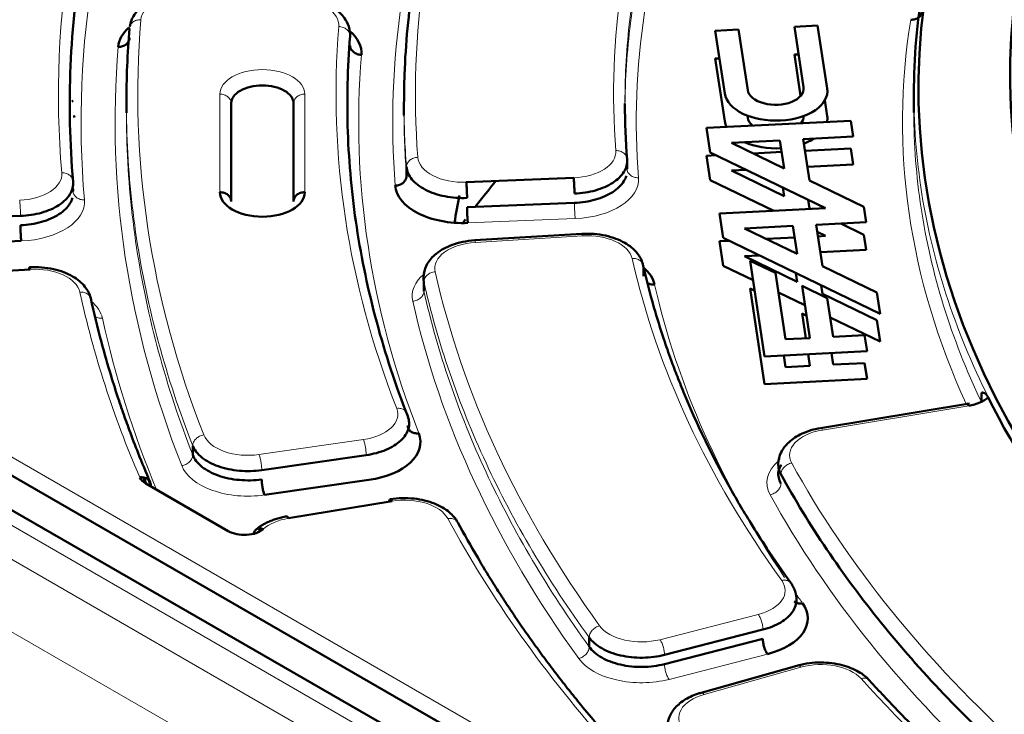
# Model space of a CAD drawing. Header units: millimetres. Extents: x 5 to 414, y 5 to 290.
# Tile 55 of 83: x 318.64 to 327.33, y 199.42 to 205.55. Entities that reach past the tile are written whole.
import ezdxf

# ---------------------------------------------------------------- set-up
doc = ezdxf.new("R2010")
doc.units = ezdxf.units.MM
doc.layers.add('1', color=7, linetype='Continuous', true_color=0xffffff)

msp = doc.modelspace()

# ---------------------------------------------------------------- linework, layer by layer
at = {"layer": '1', "color": 18, "linetype": 'Continuous', "lineweight": 50}
for p, q in [((324.98631, 205.46505), (324.78091, 205.45467)), ((324.78091, 205.45467), (324.86492, 204.90027)), ((325.06717, 204.9314), (324.98631, 205.46505)), ((325.68467, 205.50032), (325.47927, 205.48995)), ((325.47927, 205.48995), (325.56014, 204.9563)), ((325.76868, 204.94592), (325.68467, 205.50032)), ((324.78091, 205.20972), (324.81774, 205.21158)), ((324.86492, 204.65532), (324.78091, 205.20972)), ((325.47927, 205.245), (325.51611, 205.24686)), ((325.53464, 204.87961), (325.47927, 205.245)), ((319.10083, 204.83006), (319.11262, 204.83687)), ((325.74748, 204.84089), (325.76868, 204.70097)), ((326.53371, 204.90219), (326.53371, 204.73179)), ((319.58371, 204.81464), (319.58371, 204.73124)), ((320.50871, 203.94774), (320.50871, 204.81376)), ((321.05871, 204.81376), (321.05871, 203.94774)), ((322.03371, 204.81464), (322.03371, 204.73124)), ((325.97748, 204.66072), (324.70399, 204.59639)), ((325.06428, 204.70554), (325.06717, 204.68645)), ((325.99881, 204.51993), (325.97748, 204.66072)), ((324.70399, 204.59639), (324.73663, 204.38103)), ((324.92296, 204.46559), (325.3518, 204.48725)), ((325.3518, 204.48725), (325.38932, 204.23966)), ((325.5572, 204.49762), (325.99881, 204.51993)), ((325.61269, 204.13144), (325.5572, 204.49762)), ((325.38932, 204.23966), (324.92296, 204.46559)), ((325.57269, 204.39532), (325.97748, 204.41577)), ((325.97748, 204.41577), (325.99881, 204.27498)), ((324.00287, 204.31742), (324.00287, 204.23577)), ((324.70399, 204.35144), (324.78888, 204.35573)), ((324.73663, 204.13609), (324.70399, 204.35144)), ((324.73663, 204.38103), (325.75498, 203.88769)), ((325.11567, 204.37223), (325.3673, 204.38494)), ((322.05591, 204.17145), (322.05591, 204.2531)), ((325.05405, 204.22726), (324.92296, 204.22064)), ((324.92296, 204.22064), (325.38932, 203.99471)), ((325.99881, 204.27498), (325.59404, 204.25454)), ((322.58329, 204.11757), (323.53127, 204.15584)), ((325.29708, 203.86457), (324.73663, 204.13609)), ((326.09294, 203.89879), (325.61269, 204.13144)), ((325.38932, 203.99471), (325.37785, 204.07039)), ((341.65209, 187.89463), (313.72033, 204.02104)), ((314.29233, 203.99727), (323.31581, 198.78756)), ((325.60122, 203.96218), (325.61269, 203.88649)), ((323.53824, 203.93494), (322.59027, 203.89667)), ((325.75498, 203.88769), (324.81855, 203.84039)), ((325.61269, 203.88649), (325.62389, 203.88107)), ((326.11338, 203.76389), (326.09294, 203.89879)), ((317.70105, 203.78093), (318.64893, 203.8192)), ((324.81855, 203.84039), (324.85119, 203.62503)), ((325.03759, 203.70955), (325.46636, 203.73121)), ((325.50388, 203.48366), (325.03759, 203.70955)), ((325.46636, 203.73121), (325.50388, 203.48366)), ((325.67176, 203.74158), (326.11338, 203.76389)), ((325.72725, 203.37544), (325.67176, 203.74158)), ((325.88914, 203.75257), (326.09294, 203.65384)), ((323.60285, 203.66162), (322.65777, 203.60427)), ((324.85119, 203.62503), (326.23609, 202.95411)), ((325.23023, 203.61623), (325.48185, 203.62894)), ((325.75498, 203.64274), (325.68134, 203.67842)), ((325.68726, 203.63932), (325.75498, 203.64274)), ((326.09294, 203.65384), (326.11338, 203.51894)), ((318.6559, 203.59831), (317.70803, 203.56004)), ((324.81855, 203.59544), (324.90343, 203.59973)), ((324.85119, 203.38009), (324.81855, 203.59544)), ((325.16868, 203.47123), (325.03759, 203.4646)), ((325.03759, 203.4646), (325.50388, 203.23871)), ((326.11338, 203.51894), (325.70861, 203.4985)), ((318.73451, 203.34767), (317.78952, 203.29032)), ((324.1465, 203.2879), (324.1465, 203.36954)), ((325.11462, 203.25246), (324.85119, 203.38009)), ((325.31202, 203.31563), (325.08865, 203.42385)), ((325.08865, 203.42385), (325.21668, 202.5789)), ((326.2075, 203.14279), (325.72725, 203.37544)), ((325.40074, 202.7301), (325.31202, 203.31563)), ((325.50388, 203.23871), (325.49241, 203.31439)), ((322.20978, 203.2377), (322.20978, 203.15605)), ((325.08865, 203.1789), (325.12871, 203.15949)), ((325.21668, 202.33396), (325.08865, 203.1789)), ((325.76993, 203.0938), (325.54656, 203.20201)), ((325.54656, 203.20201), (325.61642, 202.741)), ((325.71578, 203.20618), (325.72725, 203.13049)), ((325.57252, 203.03063), (325.338, 203.14425)), ((325.72725, 203.13049), (326.2075, 202.89784)), ((325.82182, 202.75137), (325.76993, 203.0938)), ((326.23609, 202.95411), (326.2075, 203.14279)), ((325.54656, 202.95706), (325.58662, 202.93765)), ((325.57958, 202.73913), (325.54656, 202.95706)), ((326.23609, 202.70916), (325.79588, 202.92242)), ((326.2075, 202.89784), (326.23609, 202.70916)), ((325.61642, 202.741), (325.40074, 202.7301)), ((326.09911, 202.76538), (325.82182, 202.75137)), ((326.12045, 202.62455), (326.09911, 202.76538)), ((325.21668, 202.5789), (326.12045, 202.62455)), ((325.38525, 202.58742), (325.40074, 202.48515)), ((325.61642, 202.49605), (325.60092, 202.59831)), ((325.80632, 202.60869), (325.82182, 202.50642)), ((325.40074, 202.48515), (325.61642, 202.49605)), ((325.82182, 202.50642), (326.09911, 202.52043)), ((326.09911, 202.52043), (326.12045, 202.37961)), ((326.12045, 202.37961), (325.21668, 202.33396)), ((327.12922, 202.17653), (327.12922, 202.25805)), ((327.02483, 202.16336), (325.71042, 201.94576)), ((320.16947, 201.70875), (320.16947, 201.7904)), ((320.77808, 201.57409), (321.70008, 201.70681)), ((320.48284, 201.03555), (319.75454, 201.45603)), ((321.72427, 201.48749), (320.80227, 201.35477)), ((321.9286, 201.29996), (321.01518, 201.14874)), ((324.33315, 199.94247), (325.20128, 200.16562)), ((323.66824, 200.01351), (323.66824, 200.09516)), ((325.20128, 200.08397), (324.33315, 199.86082)), ((325.52271, 199.85205), (324.63651, 199.6025))]:
    msp.add_line(p, q, dxfattribs=at)
at = {"layer": '1', "color": 18, "linetype": 'Continuous', "lineweight": 13}
for p, q in [((320.40871, 204.89541), (320.40871, 204.02939)), ((321.15871, 204.02939), (321.15871, 204.89541)), ((314.36304, 204.11974), (323.38652, 198.91004)), ((313.52085, 204.00093), (341.45157, 187.87512)), ((313.26237, 203.85169), (341.19309, 187.72589)), ((322.59724, 203.75743), (323.54522, 203.7957)), ((323.60891, 203.64345), (322.66383, 203.58611)), ((312.9797, 203.37329), (340.91042, 187.24749)), ((327.01902, 202.14269), (325.72675, 201.92875)), ((320.75389, 201.71176), (321.67589, 201.84448)), ((324.29247, 200.07686), (325.1606, 200.30002)), ((324.37382, 199.72642), (325.24195, 199.94958)), ((325.5371, 199.83386), (324.68299, 199.59335))]:
    msp.add_line(p, q, dxfattribs=at)
at = {"layer": '1', "color": 18, "linetype": 'Continuous', "lineweight": 50}
for centre, major_axis, start_param, end_param in [((343.28371, 204.94219), (-16.70868, 0), 5.6671386, 8.6393798), ((343.28371, 205.05871), (-15.89931, 0), 5.7447949, 8.6393798), ((320.11072, 205.29663), (0.6, 0), 2.574824, 3.0933329), ((321.05864, 205.25836), (0.6, 0), 6.2358459, 6.8788353), ((325.3168, 204.9231), (-0.45361, 0), 0.0872665, 3.2288591), ((325.31365, 204.94385), (0.24742, 0), 3.2288591, 6.3704518), ((318.88853, 205.01789), (0.6, 0), 5.0954669, 5.1296318), ((325.3168, 204.67815), (0.45361, 0), 3.2288591, 3.4233433), ((325.31365, 204.6989), (-0.24742, 0), 0.0872665, 0.6110289), ((325.31365, 204.6989), (-0.24742, 0), 2.7050967, 3.1660273), ((325.3168, 204.67815), (0.45361, 0), 6.1759675, 6.3704518), ((325.3168, 204.67815), (0.45361, 0), 5.2865041, 5.5478945), ((325.3168, 204.67815), (0.45361, 0), 4.0514164, 4.8129581), ((322.55539, 204.10299), (0.6, 0), 3.1873071, 4.7822022), ((343.28371, 198.52674), (-22.62445, 0), 5.8399818, 5.8592762), ((320.78371, 204.02939), (0.375, 0), 3.1415927, 6.2831853), ((343.28371, 202.60922), (20.9, 0), 3.0259908, 3.0461408), ((343.28371, 198.52674), (-22.62445, 0), 5.868525, 5.8712524), ((323.65072, 203.16883), (0.6, 0), 0.129975, 0.5982981), ((326.93633, 202.30919), (0.3, 0), 4.9916417, 5.7161853), ((343.28371, 204.89541), (16.75, 0), 3.4223164, 3.7335335), ((321.57912, 201.82361), (0.6, 0), 4.9567351, 6.5050576), ((319.89596, 201.53768), (0.2, 0), 3.3853162, 3.9269908), ((343.28371, 204.73211), (-24.2, 0), 0.2327939, 0.236893), ((343.28371, 204.81376), (24.2, 0), 3.3800054, 3.3853162), ((320.62426, 201.1172), (0.2, 0), 3.9269908, 5.7010692), ((324.99791, 200.26604), (0.6, 0), 5.131268, 6.6768091)]:
    msp.add_ellipse(centre, major_axis=major_axis, ratio=0.57735, start_param=start_param, end_param=end_param, dxfattribs=at)
at = {"layer": '1', "color": 18, "linetype": 'Continuous', "lineweight": 13}
for centre, major_axis, start_param, end_param in [((343.28371, 204.89541), (24.3, 0), 2.8978692, 3.1911615), ((343.28371, 204.65046), (24.1, 0), 2.8978692, 3.1911615), ((343.28371, 204.89541), (-21.15, 0), 6.0629379, 6.3288998), ((343.28371, 204.65046), (-21.35, 0), 6.0629379, 6.3288998), ((343.28371, 204.89541), (19.4, 0), 2.9225018, 3.1861506), ((343.28371, 204.65046), (19.2, 0), 2.9225018, 3.1861506), ((320.11072, 205.54158), (-0.4, 0), 4.6425758, 6.2349255), ((321.05864, 205.50331), (-0.4, 0), 3.0942533, 4.6425758), ((343.28371, 204.89541), (-23.6, 0), 6.2349255, 6.505978), ((343.28371, 204.65046), (16.85, 0), 3.0486726, 3.4005149), ((343.28371, 204.89541), (21.85, 0), 3.0942533, 3.3634649), ((343.28371, 204.65046), (-23.8, 0), 6.2349255, 6.505978), ((343.28371, 204.65046), (21.65, 0), 3.0942533, 3.3634649), ((320.78371, 204.89541), (-0.375, 0), 3.1415927, 6.2831853), ((323.50336, 204.38622), (-0.4, 0), 1.6406095, 3.1861506), ((322.55539, 204.34794), (-0.4, 0), 0.0457145, 1.6406095), ((318.61405, 204.18882), (-0.4, 0), 1.6406095, 3.1911615), ((323.50336, 204.14127), (-0.6, 0), 1.6406095, 3.1861506), ((318.61405, 203.94387), (-0.6, 0), 1.6406095, 3.1911615), ((323.65072, 203.41378), (-0.4, 0), 3.2715676, 4.8171087), ((322.70564, 203.35643), (-0.4, 0), 4.8171087, 6.4120038), ((343.28371, 204.89541), (19.4, 0), 3.2715676, 3.5352165), ((318.77632, 203.11799), (-0.4, 0), 3.2665567, 4.8171087), ((322.70564, 203.11148), (-0.6, 0), 5.6747137, 6.4120038), ((343.28371, 204.89541), (-21.15, 0), 0.1288185, 0.3947803), ((343.28371, 204.65046), (19.2, 0), 3.2715676, 3.5130782), ((343.28371, 204.89541), (24.3, 0), 3.2665567, 3.3853162), ((318.77632, 202.87304), (-0.6, 0), 3.2665567, 3.7354049), ((343.28371, 204.65046), (-21.35, 0), 0.1288185, 0.3947803), ((343.28371, 204.65046), (24.1, 0), 3.2665567, 3.3773203), ((321.57912, 202.06856), (-0.4, 0), 1.8151424, 3.3634649), ((320.65712, 201.93584), (-0.4, 0), 0.2227927, 1.8151424), ((325.83701, 201.70676), (-0.4, 0), 4.9916417, 6.5897638), ((320.65712, 201.69089), (-0.6, 0), 0.2227927, 1.8151424), ((325.83701, 201.46181), (-0.6, 0), 5.7064767, 6.5897638), ((343.28371, 204.89541), (-18.7, 0), 0.3065785, 0.5660861), ((343.28371, 204.65046), (-18.9, 0), 0.3065785, 0.5660861), ((322.03886, 201.07797), (-0.4, 0), 3.4433191, 4.9916417), ((321.12544, 200.92675), (-0.4, 0), 4.9916417, 5.7010692), ((343.28371, 204.89541), (21.85, 0), 3.4433191, 3.617852), ((322.03886, 200.83302), (-0.6, 0), 3.4433191, 3.671358), ((324.99791, 200.51099), (-0.4, 0), 1.9896753, 3.5352165), ((343.28371, 204.65046), (19.2, 0), 3.526825, 3.5352165), ((324.12978, 200.28783), (-0.4, 0), 0.3947803, 1.9896753), ((324.12978, 200.04289), (-0.6, 0), 0.3947803, 1.9896753), ((325.71245, 199.6263), (-0.4, 0), 3.6206335, 5.1661746), ((343.28371, 204.89541), (19.4, 0), 3.6206335, 3.8842823), ((324.85833, 199.38578), (-0.4, 0), 5.1661746, 6.7610696)]:
    msp.add_ellipse(centre, major_axis=major_axis, ratio=0.57735, start_param=start_param, end_param=end_param, dxfattribs=at)
at = {"layer": '1', "color": 18, "linetype": 'Continuous', "lineweight": 50}
for points, knots in [([(327.95541, 208.80094), (327.90524, 208.7352), (327.64093, 208.37811), (327.22919, 207.71373), (326.82915, 206.79166), (326.58757, 205.85139), (326.53371, 205.21845), (326.53371, 204.90198)], [0, 0, 0, 0, 0.0537024, 0.2902768, 0.5268512, 0.7634256, 1, 1, 1, 1]), ([(322.54704, 207.49412), (322.44416, 207.22882), (322.26892, 206.6941), (322.09897, 205.88384), (322.04013, 205.25565), (322.03371, 204.89877), (322.03371, 204.81382)], [0, 0, 0, 0, 0.3018982, 0.6037964, 0.9056946, 1, 1, 1, 1]), ([(320.14266, 205.79022), (320.10499, 205.79167), (320.03235, 205.78933), (319.92688, 205.77081), (319.83416, 205.73964), (319.73374, 205.68697), (319.64695, 205.60485), (319.6191, 205.53015), (319.61381, 205.49193)], [0, 0, 0, 0, 0.1464078, 0.2875247, 0.4225199, 0.5513698, 0.7892436, 1, 1, 1, 1]), ([(321.55176, 205.46914), (321.54481, 205.4994), (321.51928, 205.56345), (321.43455, 205.65109), (321.3177, 205.71113), (321.19541, 205.74273), (321.12694, 205.75044), (321.09057, 205.75195)], [0, 0, 0, 0, 0.1760514, 0.4034151, 0.6786761, 0.8341908, 1, 1, 1, 1]), ([(320.50871, 204.81376), (320.50871, 204.82414), (320.51227, 204.84495), (320.53315, 204.88478), (320.5842, 204.92899), (320.67573, 204.96426), (320.78371, 204.97667), (320.89169, 204.96426), (320.98322, 204.92899), (321.03427, 204.88478), (321.05515, 204.84495), (321.05871, 204.82414), (321.05871, 204.81376)], [0, 0, 0, 0, 0.0627265, 0.1254531, 0.250302, 0.375151, 0.5, 0.624849, 0.749698, 0.8745469, 0.9372735, 1, 1, 1, 1]), ([(323.99635, 204.17497), (323.99152, 204.15838), (323.96798, 204.10577), (323.8859, 204.02598), (323.72936, 203.95723), (323.60208, 203.93752), (323.53824, 203.93494)], [0, 0, 0, 0, 0.1309071, 0.4206047, 0.7103024, 1, 1, 1, 1]), ([(319.10723, 203.97822), (319.10249, 203.96176), (319.07924, 203.90914), (318.9975, 203.82911), (318.84066, 203.75996), (318.71297, 203.74014), (318.64893, 203.73755)], [0, 0, 0, 0, 0.1295675, 0.4197117, 0.7098558, 1, 1, 1, 1]), ([(320.40871, 204.02939), (320.41526, 204.02939), (320.4218, 204.02886), (320.43464, 204.02678), (320.44093, 204.02522), (320.45303, 204.02113), (320.45883, 204.0186), (320.46971, 204.01266), (320.47479, 204.00925), (320.48405, 204.00169), (320.48822, 203.99754), (320.49549, 203.98866), (320.49859, 203.98392), (320.5036, 203.97405), (320.50551, 203.96891), (320.50807, 203.95843), (320.50871, 203.95308), (320.50871, 203.94774)], [0, 0, 0, 0, 0.125, 0.125, 0.25, 0.25, 0.375, 0.375, 0.5, 0.5, 0.625, 0.625, 0.75, 0.75, 0.875, 0.875, 1, 1, 1, 1]), ([(321.05871, 203.94774), (321.05871, 203.95308), (321.05935, 203.95843), (321.06191, 203.96891), (321.06382, 203.97405), (321.06883, 203.98392), (321.07193, 203.98866), (321.0792, 203.99754), (321.08337, 204.00169), (321.09263, 204.00925), (321.09771, 204.01266), (321.1086, 204.0186), (321.1144, 204.02113), (321.12649, 204.02522), (321.13278, 204.02678), (321.14562, 204.02886), (321.15217, 204.02939), (321.15871, 204.02939)], [0, 0, 0, 0, 0.125, 0.125, 0.25, 0.25, 0.375, 0.375, 0.5, 0.5, 0.625, 0.625, 0.75, 0.75, 0.875, 0.875, 1, 1, 1, 1]), ([(322.59027, 203.89667), (322.59027, 203.89133), (322.59031, 203.88561), (322.59049, 203.87366), (322.59062, 203.86742), (322.59097, 203.85466), (322.59119, 203.84814), (322.5917, 203.83507), (322.59199, 203.82851), (322.59263, 203.81562), (322.59299, 203.80929), (322.59375, 203.79708), (322.59415, 203.79121), (322.59499, 203.78016), (322.59543, 203.77497), (322.59633, 203.76549), (322.59679, 203.7612), (322.59724, 203.75743)], [0, 0, 0, 0, 0.125, 0.125, 0.25, 0.25, 0.375, 0.375, 0.5, 0.5, 0.625, 0.625, 0.75, 0.75, 0.875, 0.875, 1, 1, 1, 1]), ([(324.14277, 203.39141), (324.133, 203.42788), (324.09739, 203.49848), (324.00563, 203.57371), (323.90434, 203.62086), (323.81259, 203.648), (323.70959, 203.66309), (323.6392, 203.66376), (323.60285, 203.66162)], [0, 0, 0, 0, 0.2107706, 0.4484098, 0.5771215, 0.7120599, 0.8532603, 1, 1, 1, 1]), ([(322.65777, 203.60427), (322.62141, 203.60201), (322.55316, 203.59288), (322.43203, 203.55856), (322.31772, 203.4956), (322.23746, 203.40555), (322.21504, 203.34104), (322.20958, 203.31068)], [0, 0, 0, 0, 0.1650763, 0.3202055, 0.5952786, 0.8230291, 1, 1, 1, 1]), ([(318.72467, 203.34773), (318.72473, 203.34862), (318.72528, 203.35676), (318.72692, 203.3669), (318.7304, 203.36598), (318.73315, 203.35513), (318.73451, 203.34767)], [0, 0, 0, 0, 0.0378833, 0.3585889, 0.6792944, 1, 1, 1, 1]), ([(319.26877, 203.09395), (319.25925, 203.13059), (319.22402, 203.20154), (319.13234, 203.27725), (319.03087, 203.32473), (318.93887, 203.35207), (318.83555, 203.36729), (318.76492, 203.36798), (318.72845, 203.36583)], [0, 0, 0, 0, 0.2107744, 0.4484259, 0.5771441, 0.7120841, 0.8532792, 1, 1, 1, 1]), ([(325.44941, 200.57501), (325.37582, 200.67728), (325.25317, 200.85523), (325.10492, 201.08767), (324.99587, 201.26895), (324.90489, 201.42787), (324.81787, 201.58795), (324.73427, 201.75037), (324.65486, 201.91377), (324.57981, 202.07783), (324.51019, 202.24007), (324.4474, 202.39637), (324.38617, 202.55918), (324.31516, 202.7629), (324.22794, 203.04414), (324.1714, 203.26469), (324.14277, 203.39141)], [0, 0, 0, 0, 0.1136384, 0.1965976, 0.2542383, 0.3105727, 0.3683474, 0.4263841, 0.4844194, 0.5424533, 0.6004579, 0.6558729, 0.7070343, 0.7713363, 0.8689889, 1, 1, 1, 1]), ([(324.24566, 203.21373), (324.23276, 203.21276), (324.21036, 203.21472), (324.19098, 203.22271), (324.1837, 203.22696)], [0, 0, 0, 0, 0.5819028, 1, 1, 1, 1]), ([(319.79294, 201.46944), (319.75651, 201.55404), (319.69326, 201.70708), (319.61467, 201.91264), (319.55777, 202.07147), (319.50358, 202.23068), (319.43775, 202.4369), (319.35249, 202.73467), (319.29699, 202.96398), (319.26877, 203.09395)], [0, 0, 0, 0, 0.1581827, 0.2855025, 0.3819564, 0.4524928, 0.579902, 0.7624065, 1, 1, 1, 1]), ([(327.12922, 202.25805), (327.13004, 202.25813), (327.13162, 202.25826), (327.13391, 202.25843), (327.13602, 202.25855), (327.13796, 202.25863), (327.13971, 202.25866), (327.14128, 202.25865), (327.14312, 202.25857), (327.14525, 202.25837), (327.14773, 202.25798), (327.15014, 202.25743), (327.15249, 202.25674), (327.15478, 202.25589), (327.15673, 202.25501), (327.15836, 202.25416), (327.15967, 202.25341), (327.16099, 202.2526), (327.16229, 202.25172), (327.16359, 202.25078), (327.16488, 202.24977), (327.16617, 202.2487), (327.16745, 202.24756), (327.16872, 202.24636), (327.16999, 202.2451), (327.17125, 202.24377), (327.17251, 202.24238), (327.17375, 202.24093), (327.175, 202.23941), (327.17623, 202.23782), (327.17746, 202.23618), (327.17868, 202.23446), (327.1799, 202.23269), (327.18111, 202.23085), (327.18231, 202.22895), (327.1835, 202.22698), (327.18469, 202.22495), (327.18588, 202.22285), (327.18705, 202.22069), (327.18822, 202.21847), (327.189, 202.21693), (327.18939, 202.21616)], [0, 0, 0, 0, 0.0461255, 0.0887808, 0.1279663, 0.1636826, 0.1959303, 0.2247105, 0.2500243, 0.2957685, 0.3398643, 0.3823225, 0.423155, 0.4623755, 0.4999992, 0.5221688, 0.544061, 0.5656801, 0.5870304, 0.6081165, 0.6289431, 0.6495152, 0.6698377, 0.6899161, 0.7097556, 0.7293621, 0.7487414, 0.7678995, 0.7868429, 0.8055779, 0.8241114, 0.8424502, 0.8606016, 0.8785729, 0.8963719, 0.9140063, 0.9314842, 0.9488139, 0.9660039, 0.983063, 1, 1, 1, 1]), ([(327.01902, 202.14269), (327.01722, 202.14632), (327.01541, 202.14943), (327.01188, 202.15447), (327.01014, 202.1564), (327.00681, 202.15903), (327.00521, 202.15971), (327.00336, 202.15978), (327.00301, 202.15975), (327.00267, 202.1597)], [0, 0, 0, 0, 0.3091787, 0.3091787, 0.6183575, 0.6183575, 0.9275362, 0.9275362, 1, 1, 1, 1]), ([(325.71042, 201.94576), (325.65029, 201.93564), (325.54715, 201.90469), (325.42615, 201.82664), (325.35612, 201.73445), (325.33956, 201.66839), (325.33735, 201.63545)], [0, 0, 0, 0, 0.2889619, 0.5538936, 0.7917749, 1, 1, 1, 1]), ([(325.34629, 201.68047), (325.34309, 201.67103), (325.33118, 201.62336), (325.34036, 201.5744), (325.36032, 201.53799)], [0, 0, 0, 0, 0.20008, 1, 1, 1, 1]), ([(325.33735, 201.5538), (325.33828, 201.56967), (325.34561, 201.59147), (325.36085, 201.61479), (325.36532, 201.62084)], [0, 0, 0, 0, 0.7425229, 1, 1, 1, 1]), ([(321.90243, 201.2966), (321.90264, 201.29808), (321.90413, 201.30701), (321.90861, 201.3178), (321.91777, 201.31752), (321.92502, 201.30718), (321.9286, 201.29996)], [0, 0, 0, 0, 0.0589342, 0.3726228, 0.6863114, 1, 1, 1, 1]), ([(322.50886, 201.11231), (322.48985, 201.14616), (322.4368, 201.21007), (322.3036, 201.28712), (322.15257, 201.32353), (322.01667, 201.32913), (321.94744, 201.32271), (321.91227, 201.31696)], [0, 0, 0, 0, 0.2103983, 0.4474962, 0.7100087, 0.8519228, 1, 1, 1, 1]), ([(321.01518, 201.14874), (321.0116, 201.15596), (321.00574, 201.16432), (321.00063, 201.16604), (320.99884, 201.16574)], [0, 0, 0, 0, 0.6186683, 1, 1, 1, 1]), ([(323.94021, 199.09646), (323.86543, 199.18015), (323.74273, 199.32134), (323.5895, 199.50633), (323.47365, 199.65111), (323.37103, 199.78332), (323.26962, 199.91819), (323.17053, 200.05437), (323.07442, 200.19094), (322.98346, 200.3247), (322.89669, 200.45667), (322.79643, 200.61443), (322.66391, 200.8328), (322.5649, 201.00836), (322.50886, 201.11231)], [0, 0, 0, 0, 0.1296001, 0.2174322, 0.2822073, 0.3490007, 0.416711, 0.4844195, 0.5521263, 0.6194034, 0.6819859, 0.7462025, 0.8503926, 1, 1, 1, 1]), ([(320.78556, 201.05682), (320.77775, 201.05264), (320.76679, 201.0464), (320.75636, 201.03986), (320.75319, 201.03782)], [0, 0, 0, 0, 0.6918828, 1, 1, 1, 1]), ([(325.20128, 200.16562), (325.25974, 200.18065), (325.36767, 200.22431), (325.47374, 200.31955), (325.49819, 200.39357), (325.49791, 200.43049)], [0, 0, 0, 0, 0.3342665, 0.668533, 1, 1, 1, 1]), ([(325.47736, 200.4146), (325.48019, 200.41184), (325.49119, 200.40309), (325.51573, 200.39445), (325.54001, 200.39602), (325.55203, 200.3989)], [0, 0, 0, 0, 0.1659716, 0.5829858, 1, 1, 1, 1]), ([(325.24195, 199.94958), (325.23929, 199.95303), (325.23663, 199.95701), (325.23141, 199.96587), (325.22885, 199.97074), (325.22393, 199.98121), (325.22157, 199.9868), (325.21714, 199.99848), (325.21507, 200.00457), (325.21131, 200.01701), (325.20961, 200.02336), (325.20665, 200.03608), (325.20539, 200.04245), (325.20336, 200.05497), (325.20258, 200.06112), (325.20154, 200.07294), (325.20128, 200.07863), (325.20128, 200.08397)], [0, 0, 0, 0, 0.125, 0.125, 0.25, 0.25, 0.375, 0.375, 0.5, 0.5, 0.625, 0.625, 0.75, 0.75, 0.875, 0.875, 1, 1, 1, 1]), ([(326.14209, 199.71761), (326.11524, 199.74676), (326.04795, 199.80044), (325.89984, 199.85967), (325.74373, 199.87935), (325.60939, 199.87104), (325.5431, 199.8577), (325.51, 199.84847)], [0, 0, 0, 0, 0.2082346, 0.4440638, 0.7070541, 0.8500969, 1, 1, 1, 1]), ([(329.0459, 197.32377), (328.92219, 197.40157), (328.70945, 197.53924), (328.44125, 197.72174), (328.23798, 197.86521), (328.06625, 197.99005), (327.89901, 198.1152), (327.73299, 198.24319), (327.5697, 198.37294), (327.39191, 198.51858), (327.20108, 198.68062), (326.99881, 198.85969), (326.80079, 199.04259), (326.60172, 199.2347), (326.37929, 199.45975), (326.22699, 199.62324), (326.14209, 199.71761)], [0, 0, 0, 0, 0.1079382, 0.1886252, 0.2446894, 0.2974849, 0.3516709, 0.4063708, 0.4610689, 0.5157652, 0.5886903, 0.6616126, 0.734598, 0.8095289, 0.8908594, 1, 1, 1, 1]), ([(324.65589, 199.60796), (324.61052, 199.59515), (324.52943, 199.56214), (324.4317, 199.48919), (324.3706, 199.39886), (324.35818, 199.33318), (324.35842, 199.29878)], [0, 0, 0, 0, 0.2553284, 0.5083814, 0.7571869, 1, 1, 1, 1])]:
    msp.add_open_spline(points, degree=3, knots=knots, dxfattribs=at)
for points, degree in [([(319.11343, 204.12148), (319.08413, 204.46247), (319.06885, 205.14595), (319.17606, 206.1692), (319.41281, 207.18516), (319.65621, 207.8541), (319.79891, 208.18543)], 3), ([(326.60597, 205.62942), (326.60597, 205.6188), (326.60079, 205.5976), (326.57863, 205.57166), (326.54553, 205.55527), (326.51935, 205.55243), (326.5064, 205.55312)], 3), ([(319.6113, 205.47386), (319.59291, 205.25402), (319.58371, 205.03387), (319.58371, 204.81372)], 3), ([(321.55808, 205.408), (321.56, 205.43145), (321.55686, 205.45521), (321.54882, 205.47842)], 3), ([(319.6113, 205.39221), (319.6113, 205.38159), (319.60611, 205.36026), (319.58388, 205.33374), (319.55068, 205.3165), (319.52441, 205.31298), (319.51142, 205.31334)], 3), ([(322.06686, 202.05043), (321.95951, 202.32519), (321.77678, 202.87906), (321.60011, 203.71849), (321.52162, 204.56288), (321.53499, 205.12665), (321.55808, 205.408)], 3), ([(321.65796, 205.24197), (321.64497, 205.24232), (321.61871, 205.24729), (321.5855, 205.26637), (321.56327, 205.29412), (321.55808, 205.31573), (321.55808, 205.32635)], 3), ([(319.08374, 204.75383), (319.08372, 204.74663), (319.08371, 204.73944), (319.08371, 204.73225)], 3), ([(322.03374, 204.75375), (322.0337, 204.73868), (322.0337, 204.72361), (322.03375, 204.70853)], 3), ([(324.00287, 204.31742), (323.9901, 204.48274), (323.98371, 204.64826), (323.98371, 204.81378)], 3), ([(323.53824, 204.01659), (323.60208, 204.01917), (323.72936, 204.03888), (323.8859, 204.10763), (323.98632, 204.20526), (324.00572, 204.28051), (324.00287, 204.31742)], 3), ([(322.05591, 204.2531), (322.05893, 204.21503), (322.09184, 204.13873), (322.21396, 204.04497), (322.38935, 203.98574), (322.52441, 203.97566), (322.59027, 203.97832)], 3), ([(324.00287, 204.23578), (324.00231, 204.24296), (324.00177, 204.25014), (324.00124, 204.25733)], 3), ([(321.95602, 204.08716), (321.96901, 204.08751), (321.99528, 204.09245), (322.02848, 204.1115), (322.05071, 204.13922), (322.05591, 204.16083), (322.05591, 204.17145)], 3), ([(323.53127, 204.15584), (323.53217, 204.14835), (323.53401, 204.12895), (323.53633, 204.09164), (323.53788, 204.05168), (323.53824, 204.02721), (323.53824, 204.01659)], 3), ([(318.64893, 203.8192), (318.71297, 203.82179), (318.84066, 203.84161), (318.9975, 203.91076), (319.09773, 204.0089), (319.11662, 204.08446), (319.11343, 204.12148)], 3), ([(319.11161, 204.06137), (319.11221, 204.05419), (319.11282, 204.04701), (319.11343, 204.03983)], 3), ([(322.59027, 203.97832), (322.59027, 203.98894), (322.5899, 204.01341), (322.58835, 204.05337), (322.58603, 204.09068), (322.5842, 204.11008), (322.58329, 204.11757)], 3), ([(318.64893, 203.73755), (318.64893, 203.72693), (318.64929, 203.70246), (318.65084, 203.66251), (318.65316, 203.62519), (318.655, 203.6058), (318.6559, 203.59831)], 3), ([(322.21219, 203.32117), (322.20443, 203.29352), (322.2036, 203.26523), (322.20978, 203.2377)], 3), ([(321.70008, 201.70681), (321.76229, 201.71576), (321.88191, 201.74802), (322.01549, 201.83165), (322.08484, 201.93813), (322.08097, 202.01433), (322.06686, 202.05043)], 3), ([(322.06686, 201.96878), (322.06686, 201.95817), (322.07194, 201.93736), (322.09365, 201.91304), (322.12607, 201.8991), (322.15173, 201.89819), (322.16441, 201.89984)], 3), ([(320.16947, 201.7904), (320.18404, 201.75329), (320.23958, 201.68164), (320.38802, 201.60182), (320.57831, 201.56125), (320.71412, 201.56488), (320.77808, 201.57409)], 3), ([(320.77808, 201.49244), (320.71412, 201.48323), (320.57831, 201.4796), (320.38802, 201.52017), (320.23958, 201.59999), (320.18404, 201.67164), (320.16947, 201.70875)], 3), ([(325.36032, 201.45634), (325.34208, 201.48961), (325.33437, 201.52518), (325.33787, 201.56032)], 3), ([(325.36032, 201.53799), (325.483, 201.31424), (325.75358, 200.87122), (326.23317, 200.22337), (326.78448, 199.59483), (327.19837, 199.19039), (327.41639, 198.99231)], 3), ([(319.70187, 201.50982), (319.71449, 201.51163), (319.74001, 201.51105), (319.77227, 201.49751), (319.79386, 201.47347), (319.79891, 201.45272), (319.79891, 201.4421)], 3), ([(319.73129, 201.50875), (319.73855, 201.49093), (319.74586, 201.47313), (319.75324, 201.45533)], 3), ([(320.80227, 201.35477), (320.79912, 201.36205), (320.79276, 201.38103), (320.78472, 201.41783), (320.77934, 201.45743), (320.77808, 201.48182), (320.77808, 201.49244)], 3), ([(320.99885, 201.16575), (320.82938, 201.1365), (320.72536, 201.04723)], 2), ([(320.70779, 201.00381), (320.70779, 201.01443), (320.71213, 201.03425), (320.73072, 201.05432), (320.75849, 201.06194), (320.78045, 201.05784), (320.79132, 201.05372)], 3), ([(325.49791, 200.42989), (325.49728, 200.50664), (325.44941, 200.57501)], 2), ([(323.66824, 200.09516), (323.69363, 200.05998), (323.76975, 199.99478), (323.94005, 199.93079), (324.13995, 199.90976), (324.27284, 199.92696), (324.33315, 199.94247)], 3), ([(324.33315, 199.86082), (324.27284, 199.84531), (324.13995, 199.82811), (323.94005, 199.84914), (323.76975, 199.91313), (323.69363, 199.97833), (323.66824, 200.01351)], 3)]:
    msp.add_open_spline(points, degree=degree, dxfattribs=at)
at = {"layer": '1', "color": 18, "linetype": 'Continuous', "lineweight": 13}
for points, knots in [([(323.98371, 204.81378), (323.98371, 204.89309), (323.9897, 205.21724), (324.04323, 205.78563), (324.19587, 206.51516), (324.35292, 206.99666), (324.44507, 207.23558)], [0, 0, 0, 0, 0.097456, 0.398304, 0.699152, 1, 1, 1, 1]), ([(323.98399, 204.79228), (323.98455, 204.85154), (323.98592, 204.9108), (323.99716, 205.2148), (324.0202, 205.45939), (324.09411, 205.94716), (324.14499, 206.19035), (324.27439, 206.67425), (324.35291, 206.91496), (324.44507, 207.15393)], [0, 0, 0, 0, 0.0746631, 0.0746631, 0.3831087, 0.3831087, 0.6915544, 0.6915544, 1, 1, 1, 1]), ([(321.15871, 204.89541), (321.15217, 204.89541), (321.14562, 204.89489), (321.13278, 204.8928), (321.12649, 204.89124), (321.1144, 204.88715), (321.1086, 204.88462), (321.09771, 204.87868), (321.09263, 204.87528), (321.08337, 204.86772), (321.0792, 204.86357), (321.07193, 204.85468), (321.06883, 204.84995), (321.06382, 204.84007), (321.06191, 204.83493), (321.05935, 204.82445), (321.05871, 204.81911), (321.05871, 204.81376)], [0, 0, 0, 0, 0.125, 0.125, 0.25, 0.25, 0.375, 0.375, 0.5, 0.5, 0.625, 0.625, 0.75, 0.75, 0.875, 0.875, 1, 1, 1, 1]), ([(319.58371, 204.81372), (319.58371, 204.72478), (319.59043, 204.32674), (319.65582, 203.62028), (319.85001, 202.69936), (320.05121, 202.09178), (320.16947, 201.7904)], [0, 0, 0, 0, 0.0875219, 0.3916812, 0.6958406, 1, 1, 1, 1]), ([(319.58371, 204.73205), (319.58371, 204.64312), (319.58521, 204.55418), (319.59866, 204.15625), (319.62724, 203.84744), (319.72055, 203.23165), (319.78529, 202.92467), (319.9506, 202.31393), (320.05119, 202.01019), (320.16947, 201.70875)], [0, 0, 0, 0, 0.0875219, 0.0875219, 0.3916812, 0.3916812, 0.6958406, 0.6958406, 1, 1, 1, 1]), ([(327.12922, 202.1764), (326.99633, 202.4564), (326.77413, 203.02364), (326.57695, 203.87908), (326.53371, 204.45078), (326.53371, 204.73211)], [0, 0, 0, 0, 0.3368563, 0.6737126, 1, 1, 1, 1]), ([(318.64893, 203.8192), (318.64893, 203.82455), (318.64888, 203.83026), (318.6487, 203.84221), (318.64857, 203.84845), (318.64822, 203.86121), (318.64801, 203.86773), (318.6475, 203.88081), (318.64721, 203.88736), (318.64656, 203.90025), (318.64621, 203.90658), (318.64545, 203.91879), (318.64504, 203.92466), (318.6442, 203.93572), (318.64376, 203.9409), (318.64286, 203.95038), (318.64241, 203.95468), (318.64195, 203.95845)], [0, 0, 0, 0, 0.125, 0.125, 0.25, 0.25, 0.375, 0.375, 0.5, 0.5, 0.625, 0.625, 0.75, 0.75, 0.875, 0.875, 1, 1, 1, 1]), ([(323.60285, 203.66162), (323.60349, 203.66166), (323.60538, 203.65947), (323.60755, 203.65092), (323.60891, 203.64345)], [0, 0, 0, 0, 0.3651298, 1, 1, 1, 1]), ([(322.66383, 203.58611), (322.66247, 203.59357), (322.6603, 203.60212), (322.6584, 203.60431), (322.65776, 203.60427)], [0, 0, 0, 0, 0.6348451, 1, 1, 1, 1]), ([(322.20978, 203.15605), (322.27028, 202.88638), (322.34632, 202.61788), (322.52912, 202.08439), (322.63589, 201.81939), (322.87968, 201.29409), (323.01671, 201.03378), (323.32042, 200.51899), (323.4871, 200.26451), (323.66824, 200.01351)], [0, 0, 0, 0, 0.25, 0.25, 0.5, 0.5, 0.75, 0.75, 1, 1, 1, 1]), ([(319.30449, 202.93289), (319.31302, 202.92706), (319.33404, 202.91751), (319.35873, 202.91528), (319.37164, 202.91622)], [0, 0, 0, 0, 0.4717031, 1, 1, 1, 1]), ([(325.72675, 201.92875), (325.72317, 201.93597), (325.71731, 201.94433), (325.7122, 201.94606), (325.71041, 201.94576)], [0, 0, 0, 0, 0.6186444, 1, 1, 1, 1]), ([(321.70008, 201.70681), (321.70008, 201.71215), (321.69993, 201.71786), (321.69931, 201.72977), (321.69885, 201.73598), (321.69763, 201.74866), (321.69688, 201.75513), (321.69513, 201.76809), (321.69412, 201.77458), (321.69188, 201.78732), (321.69065, 201.79358), (321.68801, 201.80561), (321.68661, 201.81139), (321.68368, 201.82226), (321.68216, 201.82734), (321.67906, 201.83662), (321.67747, 201.84081), (321.67589, 201.84448)], [0, 0, 0, 0, 0.125, 0.125, 0.25, 0.25, 0.375, 0.375, 0.5, 0.5, 0.625, 0.625, 0.75, 0.75, 0.875, 0.875, 1, 1, 1, 1]), ([(320.75389, 201.71176), (320.75547, 201.70809), (320.75705, 201.7039), (320.76016, 201.69462), (320.76168, 201.68954), (320.76461, 201.67867), (320.76601, 201.67289), (320.76864, 201.66086), (320.76987, 201.6546), (320.77211, 201.64186), (320.77312, 201.63537), (320.77488, 201.62241), (320.77563, 201.61594), (320.77684, 201.60326), (320.7773, 201.59705), (320.77792, 201.58514), (320.77808, 201.57943), (320.77808, 201.57409)], [0, 0, 0, 0, 0.125, 0.125, 0.25, 0.25, 0.375, 0.375, 0.5, 0.5, 0.625, 0.625, 0.75, 0.75, 0.875, 0.875, 1, 1, 1, 1]), ([(322.42079, 201.14659), (322.43321, 201.14883), (322.45831, 201.14909), (322.48997, 201.13665), (322.50411, 201.1212), (322.50889, 201.11225)], [0, 0, 0, 0, 0.3342106, 0.6684213, 1, 1, 1, 1]), ([(325.44948, 200.5749), (325.4451, 200.58139), (325.43219, 200.59395), (325.40362, 200.60402), (325.37933, 200.60244), (325.36732, 200.59956)], [0, 0, 0, 0, 0.283844, 0.641922, 1, 1, 1, 1]), ([(325.20128, 200.16562), (325.20128, 200.17097), (325.20102, 200.17665), (325.19998, 200.18848), (325.1992, 200.19462), (325.19716, 200.20714), (325.1959, 200.21351), (325.19294, 200.22623), (325.19125, 200.23259), (325.18748, 200.24503), (325.18542, 200.25111), (325.18099, 200.26279), (325.17863, 200.26838), (325.17371, 200.27885), (325.17115, 200.28373), (325.16593, 200.29259), (325.16327, 200.29656), (325.1606, 200.30002)], [0, 0, 0, 0, 0.125, 0.125, 0.25, 0.25, 0.375, 0.375, 0.5, 0.5, 0.625, 0.625, 0.75, 0.75, 0.875, 0.875, 1, 1, 1, 1]), ([(324.33315, 199.86082), (324.33315, 199.85547), (324.33341, 199.84979), (324.33445, 199.83796), (324.33522, 199.83181), (324.33726, 199.8193), (324.33852, 199.81293), (324.34148, 199.8002), (324.34318, 199.79385), (324.34694, 199.78141), (324.34901, 199.77533), (324.35344, 199.76365), (324.3558, 199.75806), (324.36071, 199.74759), (324.36327, 199.74271), (324.3685, 199.73385), (324.37116, 199.72988), (324.37382, 199.72642)], [0, 0, 0, 0, 0.125, 0.125, 0.25, 0.25, 0.375, 0.375, 0.5, 0.5, 0.625, 0.625, 0.75, 0.75, 0.875, 0.875, 1, 1, 1, 1]), ([(325.50995, 199.84846), (325.51311, 199.84935), (325.5216, 199.8486), (325.5314, 199.84061), (325.5371, 199.83386)], [0, 0, 0, 0, 0.4119593, 1, 1, 1, 1]), ([(326.14213, 199.71756), (326.13869, 199.72147), (326.12736, 199.73103), (326.1023, 199.73895), (326.07897, 199.7362), (326.06742, 199.73274)], [0, 0, 0, 0, 0.2152246, 0.6076123, 1, 1, 1, 1]), ([(324.68299, 199.59335), (324.67728, 199.6001), (324.66749, 199.60809), (324.659, 199.60884), (324.65585, 199.60795)], [0, 0, 0, 0, 0.5882785, 1, 1, 1, 1])]:
    msp.add_open_spline(points, degree=3, knots=knots, dxfattribs=at)
for points in [[(319.6113, 205.47386), (319.6113, 205.48448), (319.6165, 205.5058), (319.63873, 205.53232), (319.67193, 205.54957), (319.6982, 205.55308), (319.71119, 205.55272)], [(321.55808, 205.408), (321.55808, 205.41862), (321.55288, 205.44023), (321.53065, 205.46798), (321.49745, 205.48706), (321.47118, 205.49203), (321.45819, 205.49238)], [(320.40871, 204.89541), (320.42172, 204.89541), (320.44801, 204.89116), (320.48125, 204.87299), (320.50351, 204.84585), (320.50871, 204.82438), (320.50871, 204.81376)], [(326.53371, 204.90198), (326.53371, 204.58551), (326.58757, 203.95257), (326.82915, 203.01231), (327.22919, 202.09024), (327.78385, 201.19525), (328.48778, 200.33596), (329.3342, 199.52064), (330.31497, 198.75714), (331.42063, 198.05283), (332.64054, 197.41448), (333.96295, 196.84823), (335.37512, 196.35955), (336.86346, 195.95313), (338.41362, 195.6329), (340.01069, 195.40193), (341.63928, 195.26246), (343.28371, 195.21582), (344.92814, 195.26246), (346.55673, 195.40193), (348.1538, 195.6329), (349.70396, 195.95313), (351.19229, 196.35954), (352.60449, 196.84824), (353.92681, 197.41443), (354.74031, 197.84013), (355.12775, 198.06382)], [(322.03371, 204.81382), (322.03371, 204.62683), (322.04111, 204.43985), (322.05591, 204.2531)], [(322.03375, 204.70853), (322.03435, 204.52944), (322.04174, 204.35036), (322.05591, 204.17145)], [(324.00287, 204.31742), (324.00287, 204.32804), (323.99767, 204.34938), (323.97543, 204.37595), (323.94223, 204.39326), (323.91596, 204.39684), (323.90297, 204.3965)], [(322.05591, 204.2531), (322.05591, 204.26372), (322.06111, 204.28533), (322.08334, 204.31306), (322.11654, 204.3321), (322.14281, 204.33705), (322.15581, 204.33739)], [(324.00287, 204.23578), (324.00287, 204.22516), (324.00806, 204.20382), (324.0303, 204.17725), (324.0635, 204.15994), (324.08977, 204.15636), (324.10277, 204.1567)], [(319.11343, 204.12148), (319.11343, 204.1321), (319.10824, 204.15342), (319.08601, 204.17992), (319.05281, 204.19714), (319.02655, 204.20064), (319.01356, 204.20027)], [(319.21331, 203.96104), (319.20032, 203.96067), (319.17406, 203.96416), (319.14086, 203.98138), (319.11863, 204.00789), (319.11343, 204.02921), (319.11343, 204.03983)], [(323.53824, 203.93494), (323.53824, 203.92433), (323.5386, 203.89986), (323.54016, 203.8599), (323.54247, 203.82259), (323.54431, 203.80319), (323.54522, 203.7957)], [(324.1465, 203.36955), (324.1465, 203.38016), (324.14134, 203.40125), (324.11928, 203.42672), (324.08632, 203.4424), (324.06024, 203.44469), (324.04735, 203.44371)], [(322.20978, 203.2377), (322.20978, 203.24832), (322.21494, 203.27017), (322.23701, 203.29896), (322.26997, 203.3196), (322.29605, 203.3258), (322.30895, 203.32676)], [(322.20978, 203.2377), (322.27027, 202.96808), (322.42236, 202.43101), (322.74266, 201.63605), (323.15372, 200.85514), (323.48713, 200.34611), (323.66824, 200.09516)], [(319.1732, 203.14678), (319.1861, 203.14771), (319.21219, 203.14535), (319.24517, 203.12958), (319.26725, 203.10404), (319.27242, 203.08294), (319.27242, 203.07232)], [(322.20978, 203.15605), (322.20978, 203.14543), (322.20462, 203.12357), (322.18255, 203.09478), (322.14959, 203.07414), (322.12351, 203.06795), (322.11061, 203.06698)], [(322.06686, 202.05043), (322.06686, 202.06105), (322.06179, 202.08186), (322.04008, 202.10618), (322.00766, 202.12012), (321.982, 202.12103), (321.96932, 202.11938)], [(320.16947, 201.7904), (320.16947, 201.80102), (320.17455, 201.82316), (320.19625, 201.85314), (320.22867, 201.87555), (320.25432, 201.88315), (320.267, 201.88481)], [(320.16947, 201.70875), (320.16947, 201.69813), (320.1644, 201.676), (320.14269, 201.64602), (320.11028, 201.62361), (320.08463, 201.61601), (320.07195, 201.61435)], [(325.36032, 201.53799), (325.36032, 201.54861), (325.36528, 201.57098), (325.3865, 201.602), (325.41819, 201.62596), (325.44326, 201.6348), (325.45566, 201.63706)], [(325.36032, 201.45634), (325.36032, 201.44572), (325.35536, 201.42334), (325.33414, 201.39232), (325.30245, 201.36836), (325.27738, 201.35953), (325.26498, 201.35726)], [(323.66824, 200.09516), (323.66824, 200.10578), (323.67304, 200.1284), (323.69358, 200.16049), (323.72427, 200.18604), (323.74854, 200.19612), (323.76055, 200.19901)], [(324.33315, 199.94247), (324.33315, 199.95309), (324.33103, 199.9773), (324.32198, 200.01618), (324.30846, 200.05188), (324.29776, 200.07), (324.29247, 200.07686)], [(323.66824, 200.01351), (323.66824, 200.00289), (323.66343, 199.98026), (323.64289, 199.94818), (323.61221, 199.92263), (323.58793, 199.91254), (323.57593, 199.90965)]]:
    msp.add_open_spline(points, degree=3, dxfattribs=at)

doc.saveas('drawing.dxf')
